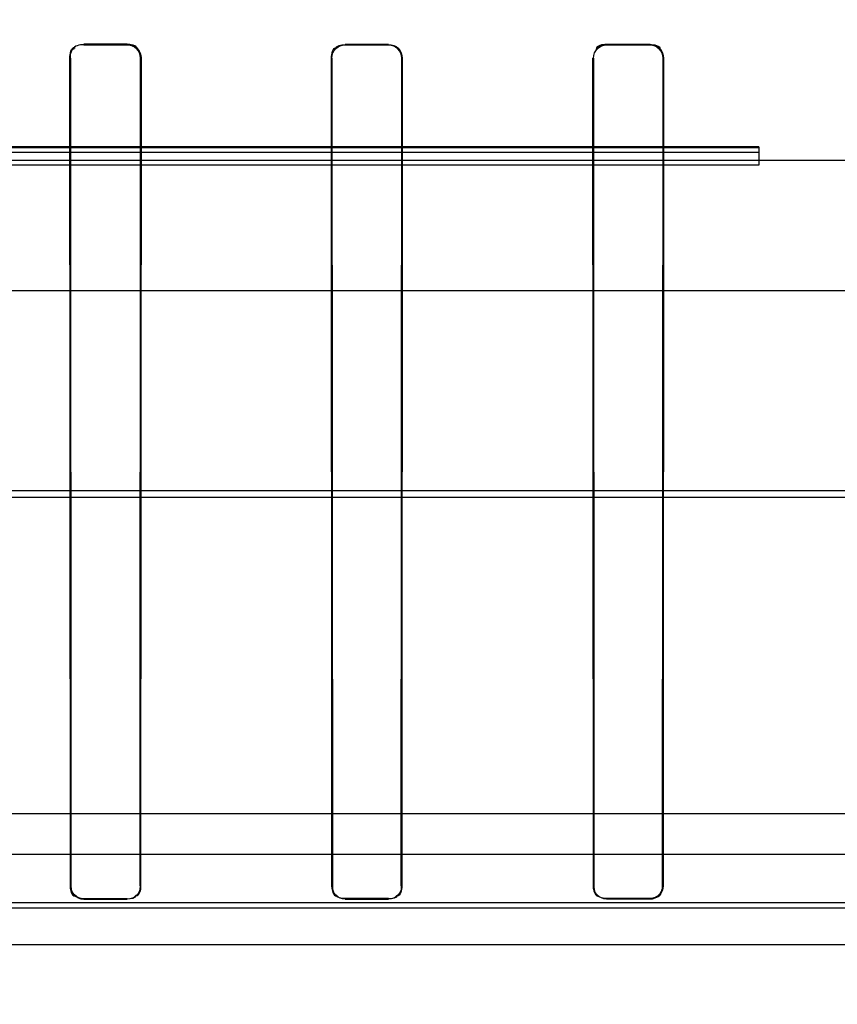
# Model space of a CAD drawing. Header units: millimetres. Extents: x 0 to 297, y 0 to 210.
# Tile 196 of 256: x 56.441 to 56.553, y 159.356 to 159.491. Entities that reach past the tile are written whole.
import ezdxf

# ---------------------------------------------------------------- set-up
doc = ezdxf.new("R2010")
doc.units = ezdxf.units.MM
doc.header["$LTSCALE"] = 16.335
doc.layers.get('0').update_dxf_attribs({"linetype": 'CONTINUOUS'})
for name, color, linetype in [('AXES_REF', 7, 'CONTINUOUS'), ('INTFCLR_1', 7, 'CONTINUOUS'), ('INTFCLR_144815', 7, 'CONTINUOUS'), ('INTFCLR_72935', 7, 'CONTINUOUS')]:
    doc.layers.add(name, color=color, linetype=linetype)

msp = doc.modelspace()

# ---------------------------------------------------------------- linework, layer by layer
at = {"color": 7, "linetype": 'Continuous'}
for radius in [5.8174969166, 5.817, 5.7797484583]:
    msp.add_circle((57.454730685, 154.8339782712), radius, dxfattribs=at)
msp.add_arc((57.454730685, 154.8339782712), 5.76, 278.2771290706, 261.7228709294, dxfattribs=at)
at = {"layer": 'AXES_REF', "color": 9, "linetype": 'Continuous'}
msp.add_circle((57.454730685, 154.8339782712), 5.3067073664, dxfattribs=at)
at = {"layer": 'INTFCLR_1', "color": 9, "linetype": 'Continuous'}
for p, q in [((56.44956293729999, 159.4879318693), (56.44956293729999, 159.4878628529)), ((56.45556293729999, 159.4878571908), (56.45556293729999, 159.4879258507)), ((56.4855629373, 159.4879020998), (56.4855629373, 159.4878348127)), ((56.4915629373, 159.4878314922), (56.4915629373, 159.4878985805)), ((56.5215629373, 159.4878869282), (56.5215629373, 159.4878204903)), ((56.5275629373, 159.4878193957), (56.5275629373, 159.4878857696)), ((56.4477238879, 159.486023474), (56.4476549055, 159.486023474)), ((56.45746116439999, 159.486023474), (56.4573928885, 159.486023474)), ((56.4837525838, 159.486023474), (56.4836853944, 159.486023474)), ((56.4934347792, 159.486023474), (56.4933679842, 159.486023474)), ((56.51976754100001, 159.486023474), (56.519701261, 159.486023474)), ((56.5294227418, 159.486023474), (56.5293565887, 159.486023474)), ((56.4477204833, 159.372023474), (56.4477857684, 159.372023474)), ((56.45733157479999, 159.372023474), (56.45739626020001, 159.372023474)), ((56.4837492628, 159.372023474), (56.4838130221, 159.372023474)), ((56.4933078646, 159.372023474), (56.4933712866, 159.372023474)), ((56.51976426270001, 159.372023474), (56.5198272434, 159.372023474)), ((56.5292969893, 159.372023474), (56.5293598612, 159.372023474)), ((56.4915629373, 159.370214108), (56.4915629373, 159.3702776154)), ((56.5215629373, 159.3702880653), (56.5215629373, 159.3702251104)), ((56.5275629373, 159.3702262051), (56.5275629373, 159.3702891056)), ((56.44956293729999, 159.3702478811), (56.44956293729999, 159.3701827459)), ((56.45556293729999, 159.3701884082), (56.45556293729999, 159.3702532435)), ((56.4855629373, 159.3702744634), (56.4855629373, 159.3702107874))]:
    msp.add_line(p, q, dxfattribs=at)
at = {"layer": 'INTFCLR_1', "color": 6, "linetype": 'Continuous'}
for p, q in [((56.45556293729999, 159.4879258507), (56.44956293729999, 159.4879318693)), ((56.44956293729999, 159.4878628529), (56.45556293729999, 159.4878571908)), ((56.4915629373, 159.4878985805), (56.4855629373, 159.4879020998)), ((56.4855629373, 159.4878348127), (56.4915629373, 159.4878314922)), ((56.5275629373, 159.4878857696), (56.5215629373, 159.4878869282)), ((56.5215629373, 159.4878204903), (56.5275629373, 159.4878193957)), ((56.4477204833, 159.372023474), (56.4476549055, 159.486023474)), ((56.4477857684, 159.372023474), (56.4477238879, 159.486023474)), ((56.4573928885, 159.486023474), (56.45733157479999, 159.372023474)), ((56.45746116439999, 159.486023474), (56.45739626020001, 159.372023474)), ((56.4837492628, 159.372023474), (56.4836853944, 159.486023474)), ((56.4838130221, 159.372023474), (56.4837525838, 159.486023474)), ((56.4933679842, 159.486023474), (56.4933078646, 159.372023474)), ((56.4934347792, 159.486023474), (56.4933712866, 159.372023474)), ((56.51976426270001, 159.372023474), (56.519701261, 159.486023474)), ((56.5198272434, 159.372023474), (56.51976754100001, 159.486023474)), ((56.5293565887, 159.486023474), (56.5292969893, 159.372023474)), ((56.5294227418, 159.486023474), (56.5293598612, 159.372023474)), ((56.4915629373, 159.3702776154), (56.4855629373, 159.3702744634)), ((56.5275629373, 159.3702891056), (56.5215629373, 159.3702880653)), ((56.45556293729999, 159.3702532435), (56.44956293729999, 159.3702478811)), ((56.44956293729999, 159.3701827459), (56.45556293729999, 159.3701884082)), ((56.4855629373, 159.3702107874), (56.4915629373, 159.370214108)), ((56.5215629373, 159.3702251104), (56.5275629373, 159.3702262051))]:
    msp.add_line(p, q, dxfattribs=at)
at = {"layer": 'INTFCLR_1', "color": 7, "linetype": 'Continuous'}
for points in [[(56.457253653, 159.4867260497), (56.4572825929, 159.4866515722), (56.457308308, 159.4865757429), (56.457330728, 159.4864986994), (56.4573498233, 159.4864204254), (56.4573654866, 159.4863412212), (56.4573776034, 159.4862617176), (56.457386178, 159.4861822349), (56.45739126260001, 159.4861027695), (56.4573928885, 159.486023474)], [(56.45746116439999, 159.486023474), (56.45745946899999, 159.4861060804), (56.4574541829, 159.4861885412), (56.4574453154, 159.4862707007), (56.4574329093, 159.4863522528), (56.4574169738, 159.4864331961), (56.4573974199, 159.4865138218), (56.4573741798, 159.4865941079), (56.4573472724, 159.4866737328), (56.457316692, 159.4867525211)], [(56.5292969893, 159.372023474), (56.5292931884, 159.3719086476), (56.5292818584, 159.3717948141), (56.5292631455, 159.371682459), (56.529237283, 159.3715722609), (56.5292044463, 159.3714644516), (56.5291646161, 159.3713588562), (56.52911782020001, 159.3712557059), (56.52906431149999, 159.3711556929), (56.5290043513, 159.3710593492), (56.5289382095, 159.3709671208), (56.5288661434, 159.3708793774), (56.5287884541, 159.3707965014)], [(56.5287884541, 159.3707965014), (56.5287519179, 159.3707610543), (56.5287121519, 159.3707247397), (56.5286690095, 159.3706877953), (56.52862248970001, 159.3706505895), (56.5285723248, 159.3706132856), (56.5285179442, 159.3705758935), (56.5284587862, 159.370538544), (56.5283951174, 159.3705019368), (56.5283276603, 159.3704669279), (56.5282563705, 159.3704338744), (56.5281812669, 159.3704031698), (56.52810331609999, 159.3703755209), (56.5280237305, 159.3703515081), (56.52794155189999, 159.3703309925), (56.527854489, 159.3703138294), (56.5277618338, 159.370300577), (56.5276645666, 159.3702921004), (56.5275629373, 159.3702891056)]]:
    msp.add_lwpolyline(points, dxfattribs=at)
at = {"layer": 'INTFCLR_1', "color": 6, "linetype": 'Continuous'}
for points in [[(56.4476549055, 159.486023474), (56.44765423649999, 159.4865676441), (56.4478080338, 159.4875001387), (56.448352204, 159.4874995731)], [(56.4477238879, 159.486023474), (56.4477232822, 159.4865473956), (56.4478706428, 159.4874454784), (56.4483945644, 159.4874449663)], [(56.4836853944, 159.486023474), (56.4836847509, 159.4865618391), (56.483840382, 159.4874825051), (56.48437874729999, 159.4874821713)], [(56.5215629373, 159.4878869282), (56.5210418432, 159.4878870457), (56.5201434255, 159.4877518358), (56.52014403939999, 159.4872307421)], [(56.4477204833, 159.372023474), (56.4477204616, 159.3715041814), (56.4478604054, 159.3706114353), (56.4483796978, 159.370611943)], [(56.45733157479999, 159.372023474), (56.4573315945, 159.3715210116), (56.4571922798, 159.3706599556), (56.4566898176, 159.3706595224)], [(56.4837492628, 159.372023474), (56.48374924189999, 159.3715079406), (56.48389348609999, 159.3706243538), (56.4844090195, 159.3706246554)], [(56.4933078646, 159.372023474), (56.4933078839, 159.371520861), (56.4931593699, 159.3706637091), (56.4926567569, 159.3706634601)], [(56.51976426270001, 159.372023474), (56.5197642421, 159.3715101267), (56.5199102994, 159.3706316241), (56.5204236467, 159.3706317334)], [(56.4855629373, 159.3702744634), (56.4851137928, 159.370274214), (56.48431918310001, 159.3703436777), (56.4843192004, 159.3707928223)], [(56.5215629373, 159.3702880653), (56.521016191, 159.3702879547), (56.5201172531, 159.3705162), (56.52011727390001, 159.3710629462)]]:
    msp.add_open_spline(points, degree=3, dxfattribs=at)
at = {"layer": 'INTFCLR_1', "color": 7, "linetype": 'Continuous'}
for points, knots in [([(56.4555629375, 159.4879258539), (56.4560421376, 159.4879253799), (56.4570505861, 159.4875254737), (56.4574623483, 159.4865139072), (56.4574611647, 159.4860234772)], [0, 0, 0, 0, 0.4942085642, 1, 1, 1, 1]), ([(56.4555629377, 159.4878571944), (56.4560255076, 159.4878567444), (56.4569977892, 159.4874705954), (56.4573939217, 159.4864956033), (56.4573928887, 159.4860234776)], [0, 0, 0, 0, 0.4948877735, 1, 1, 1, 1]), ([(56.5293598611, 159.3720234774), (56.5293596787, 159.3715643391), (56.5289758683, 159.3706089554), (56.5280207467, 159.3702263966), (56.5275629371, 159.3702262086)], [0, 0, 0, 0, 0.5007245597, 1, 1, 1, 1])]:
    msp.add_open_spline(points, degree=3, knots=knots, dxfattribs=at)
for points in [[(56.45556293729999, 159.4878571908), (56.4560952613, 159.4878567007), (56.4567959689, 159.4876515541), (56.4569995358, 159.4871596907)], [(56.457316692, 159.4867525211), (56.4571269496, 159.4872109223), (56.4567504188, 159.4877944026), (56.4562543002, 159.4877948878)], [(56.5292969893, 159.3720234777), (56.52929677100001, 159.3714775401), (56.5290693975, 159.3705800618), (56.5285234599, 159.3705798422)], [(56.52883286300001, 159.3707519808), (56.5291574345, 159.371076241), (56.5293598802, 159.3715646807), (56.5293598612, 159.372023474)], [(56.5275629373, 159.3702262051), (56.52802109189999, 159.3702262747), (56.5285087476, 159.3704281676), (56.52883286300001, 159.3707519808)]]:
    msp.add_open_spline(points, degree=3, dxfattribs=at)
at = {"layer": 'INTFCLR_1', "color": 6, "linetype": 'Continuous'}
for points, knots in [([(56.4837525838, 159.486023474), (56.48375205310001, 159.4864940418), (56.4841478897, 159.4874587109), (56.4851093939, 159.487835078), (56.4855629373, 159.4878348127)], [0, 0, 0, 0, 0.5092113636, 1, 1, 1, 1]), ([(56.4915629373, 159.4878985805), (56.4920328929, 159.4878983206), (56.49302717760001, 159.4875072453), (56.49343535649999, 159.486509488), (56.4934347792, 159.486023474)], [0, 0, 0, 0, 0.4916008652, 1, 1, 1, 1]), ([(56.4915629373, 159.4878314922), (56.4920169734, 159.4878312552), (56.4929758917, 159.4874531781), (56.4933685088, 159.4864912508), (56.4933679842, 159.486023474)], [0, 0, 0, 0, 0.4925468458, 1, 1, 1, 1]), ([(56.51976754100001, 159.486023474), (56.51976702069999, 159.4864908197), (56.5201602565, 159.4874477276), (56.5211136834, 159.487820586), (56.5215629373, 159.4878204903)], [0, 0, 0, 0, 0.5098691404, 1, 1, 1, 1]), ([(56.5275629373, 159.4878857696), (56.5280292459, 159.4878856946), (56.5290170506, 159.4874981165), (56.5294233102, 159.4865068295), (56.5294227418, 159.486023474)], [0, 0, 0, 0, 0.4910246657, 1, 1, 1, 1]), ([(56.5275629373, 159.4878193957), (56.5280135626, 159.4878193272), (56.5289663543, 159.4874445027), (56.5293571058, 159.4864886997), (56.5293565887, 159.486023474)], [0, 0, 0, 0, 0.4920289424, 1, 1, 1, 1]), ([(56.44956293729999, 159.3702478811), (56.4491034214, 159.3702474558), (56.4481576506, 159.3706332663), (56.4477857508, 159.3715765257), (56.4477857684, 159.372023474)], [0, 0, 0, 0, 0.5069322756, 1, 1, 1, 1]), ([(56.45739626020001, 159.372023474), (56.45739627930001, 159.3715602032), (56.45701068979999, 159.3705861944), (56.456035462, 159.3701888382), (56.45556293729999, 159.3701884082)], [0, 0, 0, 0, 0.4950555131, 1, 1, 1, 1]), ([(56.4933712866, 159.372023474), (56.49337130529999, 159.3715630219), (56.4929867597, 159.3706017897), (56.4920253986, 159.3702143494), (56.4915629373, 159.370214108)], [0, 0, 0, 0, 0.498911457, 1, 1, 1, 1])]:
    msp.add_open_spline(points, degree=3, knots=knots, dxfattribs=at)
at = {"layer": 'INTFCLR_144815', "color": 9, "linetype": 'Continuous'}
for p, q in [((56.5425629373, 159.4737782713), (56.25125462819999, 159.4737782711)), ((56.3344294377, 159.4719782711), (56.9003690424, 159.4719782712)), ((56.8648844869, 159.4539782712), (56.1564605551, 159.4539782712)), ((56.0901686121, 159.4264903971), (56.9391960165, 159.4264903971)), ((56.1299911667, 159.4255483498), (56.8870145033, 159.4255483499)), ((56.2666175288, 159.3763970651), (56.8185083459, 159.3763970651)), ((56.7151988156, 159.3689564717), (56.369927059, 159.3689564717)), ((56.3752899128, 159.3697204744), (56.709836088, 159.3697232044)), ((56.0428318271, 159.3639782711), (57.01365466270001, 159.3639782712))]:
    msp.add_line(p, q, dxfattribs=at)
at = {"layer": 'INTFCLR_144815', "color": 6, "linetype": 'Continuous'}
for p, q in [((56.32660564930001, 159.4737221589), (56.5425629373, 159.473722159)), ((56.5425629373, 159.4737782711), (56.5425629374, 159.4712610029)), ((56.5425629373, 159.4730341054), (56.31740793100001, 159.4730341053)), ((56.5425629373, 159.4712610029), (56.3175629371, 159.4712610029)), ((56.5425629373, 159.471924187), (56.3265629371, 159.471924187)), ((56.2038399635, 159.3819782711), (56.8374489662, 159.3819782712))]:
    msp.add_line(p, q, dxfattribs=at)
at = {"layer": 'INTFCLR_72935', "color": 9, "linetype": 'Continuous'}
for p, q in [((56.44956293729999, 159.4878628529), (56.44956293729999, 159.4879318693)), ((56.45556293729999, 159.4879258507), (56.45556293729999, 159.4878571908)), ((56.4855629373, 159.4878348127), (56.4855629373, 159.4879020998)), ((56.4915629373, 159.4878985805), (56.4915629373, 159.4878314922)), ((56.5215629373, 159.4878204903), (56.5215629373, 159.4878869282)), ((56.5275629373, 159.4878857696), (56.5275629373, 159.4878193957)), ((56.4476549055, 159.486023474), (56.4477238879, 159.486023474)), ((56.4573928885, 159.486023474), (56.45746116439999, 159.486023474)), ((56.4836853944, 159.486023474), (56.4837525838, 159.486023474)), ((56.4933679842, 159.486023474), (56.4934347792, 159.486023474)), ((56.519701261, 159.486023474), (56.51976754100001, 159.486023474)), ((56.5293565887, 159.486023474), (56.5294227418, 159.486023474)), ((56.4477857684, 159.372023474), (56.4477204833, 159.372023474)), ((56.45739626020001, 159.372023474), (56.45733157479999, 159.372023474)), ((56.4838130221, 159.372023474), (56.4837492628, 159.372023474)), ((56.4933712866, 159.372023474), (56.4933078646, 159.372023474)), ((56.5198272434, 159.372023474), (56.51976426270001, 159.372023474)), ((56.5293598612, 159.372023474), (56.5292969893, 159.372023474)), ((56.4915629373, 159.3702776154), (56.4915629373, 159.370214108)), ((56.5215629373, 159.3702251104), (56.5215629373, 159.3702880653)), ((56.5275629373, 159.3702891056), (56.5275629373, 159.3702262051)), ((56.44956293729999, 159.3701827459), (56.44956293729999, 159.3702478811)), ((56.45556293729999, 159.3702532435), (56.45556293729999, 159.3701884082)), ((56.4855629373, 159.3702107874), (56.4855629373, 159.3702744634))]:
    msp.add_line(p, q, dxfattribs=at)
at = {"layer": 'INTFCLR_72935', "color": 6, "linetype": 'Continuous'}
for p, q in [((56.44956293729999, 159.4879318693), (56.45556293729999, 159.4879258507)), ((56.45556293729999, 159.4878571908), (56.44956293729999, 159.4878628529)), ((56.4855629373, 159.4879020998), (56.4915629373, 159.4878985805)), ((56.4915629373, 159.4878314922), (56.4855629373, 159.4878348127)), ((56.5215629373, 159.4878869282), (56.5275629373, 159.4878857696)), ((56.5275629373, 159.4878193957), (56.5215629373, 159.4878204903)), ((56.4477204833, 159.372023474), (56.4476549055, 159.486023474)), ((56.4477238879, 159.486023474), (56.4477857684, 159.372023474)), ((56.45733157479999, 159.372023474), (56.4573928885, 159.486023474)), ((56.45746116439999, 159.486023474), (56.45739626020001, 159.372023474)), ((56.4837492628, 159.372023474), (56.4836853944, 159.486023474)), ((56.4837525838, 159.486023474), (56.4838130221, 159.372023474)), ((56.4933078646, 159.372023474), (56.4933679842, 159.486023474)), ((56.4934347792, 159.486023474), (56.4933712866, 159.372023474)), ((56.51976426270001, 159.372023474), (56.519701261, 159.486023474)), ((56.51976754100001, 159.486023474), (56.5198272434, 159.372023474)), ((56.5292969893, 159.372023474), (56.5293565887, 159.486023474)), ((56.5294227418, 159.486023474), (56.5293598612, 159.372023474)), ((56.4855629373, 159.3702744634), (56.4915629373, 159.3702776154)), ((56.5215629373, 159.3702880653), (56.5275629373, 159.3702891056)), ((56.44956293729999, 159.3702478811), (56.45556293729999, 159.3702532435)), ((56.45556293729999, 159.3701884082), (56.44956293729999, 159.3701827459)), ((56.4915629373, 159.370214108), (56.4855629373, 159.3702107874)), ((56.5275629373, 159.3702262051), (56.5215629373, 159.3702251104))]:
    msp.add_line(p, q, dxfattribs=at)
at = {"layer": 'INTFCLR_72935', "color": 7, "linetype": 'Continuous'}
for points in [[(56.4573928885, 159.486023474), (56.4573912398, 159.4861033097), (56.4573861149, 159.4861829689), (56.4573775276, 159.4862623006), (56.4573655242, 159.4863410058), (56.4573501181, 159.4864190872), (56.4573312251, 159.4864968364), (56.4573087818, 159.486574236), (56.45728281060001, 159.4866509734), (56.4572533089, 159.4867268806)], [(56.4573163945, 159.4867532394), (56.4573465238, 159.4866757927), (56.4573732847, 159.4865969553), (56.4573966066, 159.486516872), (56.4574164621, 159.4864355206), (56.4574327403, 159.4863532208), (56.4574453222, 159.4862706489), (56.4574542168, 159.4861881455), (56.4574594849, 159.486105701), (56.45746116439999, 159.486023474)], [(56.5287893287, 159.3707973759), (56.528865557, 159.3708787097), (56.5289368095, 159.3709653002), (56.52900268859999, 159.3710568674), (56.5290629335, 159.3711533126), (56.5291170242, 159.3712540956), (56.52916432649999, 159.3713581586), (56.5292045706, 159.3714648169), (56.5292377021, 159.3715738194), (56.52926358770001, 159.3716846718), (56.5292821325, 159.3717968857), (56.5292932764, 159.3719099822), (56.5292969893, 159.372023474)], [(56.5275629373, 159.3702891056), (56.52766187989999, 159.3702919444), (56.5277567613, 159.3702999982), (56.5278473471, 159.3703126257), (56.5279325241, 159.3703289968), (56.5280131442, 159.3703486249), (56.5280919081, 159.3703718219), (56.5281701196, 159.3703989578), (56.5282461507, 159.3704294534), (56.5283183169, 159.3704623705), (56.5283862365, 159.3704971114), (56.5284503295, 159.3705334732), (56.5285102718, 159.3705708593), (56.5285660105, 159.3706087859), (56.5286178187, 159.3706469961), (56.5286659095, 159.3706852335), (56.5287104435, 159.3707232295), (56.52875153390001, 159.3707606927), (56.5287893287, 159.3707973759)]]:
    msp.add_lwpolyline(points, dxfattribs=at)
at = {"layer": 'INTFCLR_72935', "color": 6, "linetype": 'Continuous'}
for points in [[(56.4476549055, 159.486023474), (56.4476542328, 159.4865706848), (56.4478128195, 159.4875065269), (56.4483600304, 159.4875059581)], [(56.44956293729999, 159.4878628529), (56.449040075, 159.487863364), (56.4481431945, 159.4877174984), (56.44814379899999, 159.4871946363)], [(56.4836853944, 159.486023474), (56.4836847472, 159.4865649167), (56.4838452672, 159.4874889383), (56.4843867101, 159.4874886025)], [(56.4855629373, 159.4878348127), (56.4850532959, 159.4878351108), (56.484176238, 159.4876992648), (56.48417681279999, 159.4871896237)], [(56.5215629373, 159.4878869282), (56.5210452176, 159.4878870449), (56.5201506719, 159.4877569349), (56.5201512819, 159.4872392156)], [(56.5215629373, 159.4878204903), (56.52105951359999, 159.4878205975), (56.5201921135, 159.4876888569), (56.52019267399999, 159.4871854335)], [(56.5275629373, 159.4878857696), (56.5280780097, 159.4878856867), (56.528969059, 159.4877587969), (56.5289684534, 159.4872437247)], [(56.4477857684, 159.372023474), (56.4477857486, 159.3715219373), (56.4479216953, 159.3706601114), (56.4484232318, 159.3706605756)], [(56.45739626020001, 159.372023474), (56.4573962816, 159.3715032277), (56.4572528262, 159.3706113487), (56.45673258, 159.3706108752)], [(56.4838130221, 159.372023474), (56.4838130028, 159.3715240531), (56.48395530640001, 159.3706693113), (56.4844547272, 159.3706695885)], [(56.4933712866, 159.372023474), (56.4933713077, 159.3715028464), (56.49321781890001, 159.3706148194), (56.4926971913, 159.3706145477)], [(56.5198272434, 159.372023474), (56.5198272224, 159.3714727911), (56.5200628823, 159.3705704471), (56.5206135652, 159.3705705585)], [(56.45556293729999, 159.3702532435), (56.45602502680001, 159.3702536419), (56.4568380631, 159.3703350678), (56.4568380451, 159.3707971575)], [(56.4915629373, 159.3702776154), (56.4920137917, 159.3702778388), (56.4928096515, 159.3703513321), (56.4928096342, 159.3708021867)]]:
    msp.add_open_spline(points, degree=3, dxfattribs=at)
at = {"layer": 'INTFCLR_72935', "color": 7, "linetype": 'Continuous'}
for points in [[(56.45556293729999, 159.4879258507), (56.456018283, 159.4879254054), (56.4566628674, 159.487854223), (56.4568371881, 159.4874335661)], [(56.4572533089, 159.4867268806), (56.4570708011, 159.4871672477), (56.45671015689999, 159.4877289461), (56.4562334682, 159.4877293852)], [(56.5275629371, 159.3702891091), (56.5281090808, 159.3702894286), (56.5290067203, 159.3705173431), (56.5290068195, 159.3710634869)]]:
    msp.add_open_spline(points, degree=3, dxfattribs=at)
for points, knots in [([(56.4573928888, 159.4860234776), (56.4573934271, 159.4864921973), (56.4570020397, 159.4874661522), (56.45602892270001, 159.4878576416), (56.4555629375, 159.4878571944)], [0, 0, 0, 0, 0.5014628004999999, 1, 1, 1, 1]), ([(56.45746116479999, 159.4860234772), (56.4574617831, 159.4865097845), (56.4570557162, 159.4875201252), (56.45604627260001, 159.487926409), (56.4555629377, 159.4879258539)], [0, 0, 0, 0, 0.5015327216, 1, 1, 1, 1])]:
    msp.add_open_spline(points, degree=3, knots=knots, dxfattribs=at)
at = {"layer": 'INTFCLR_72935', "color": 6, "linetype": 'Continuous'}
for points, knots in [([(56.4915629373, 159.4878985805), (56.4920337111, 159.4878983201), (56.49302814, 159.4875062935), (56.49343535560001, 159.4865086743), (56.4934347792, 159.486023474)], [0, 0, 0, 0, 0.4924544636, 1, 1, 1, 1]), ([(56.4933679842, 159.486023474), (56.4933685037, 159.4864867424), (56.4929812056, 159.4874478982), (56.4920214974, 159.4878312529), (56.4915629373, 159.4878314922)], [0, 0, 0, 0, 0.5025538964, 1, 1, 1, 1]), ([(56.5293565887, 159.486023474), (56.5293571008, 159.4864841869), (56.52897167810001, 159.4874392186), (56.5280180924, 159.4878193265), (56.5275629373, 159.4878193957)], [0, 0, 0, 0, 0.5030342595, 1, 1, 1, 1]), ([(56.44956293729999, 159.3701827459), (56.4490826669, 159.3701822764), (56.4481014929, 159.3705868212), (56.4477204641, 159.371564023), (56.4477204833, 159.372023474)], [0, 0, 0, 0, 0.5110775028, 1, 1, 1, 1]), ([(56.4855629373, 159.3702107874), (56.4850937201, 159.3702105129), (56.48412850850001, 159.3706047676), (56.4837492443, 159.371567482), (56.4837492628, 159.372023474)], [0, 0, 0, 0, 0.5071471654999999, 1, 1, 1, 1]), ([(56.5215629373, 159.3702251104), (56.52109741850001, 159.3702250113), (56.5201401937, 159.3706164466), (56.5197642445, 159.3715713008), (56.51976426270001, 159.372023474)], [0, 0, 0, 0, 0.5072712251, 1, 1, 1, 1]), ([(56.5275629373, 159.3702262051), (56.5280215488, 159.3702262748), (56.5289767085, 159.3706099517), (56.5293598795, 159.3715651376), (56.5293598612, 159.372023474)], [0, 0, 0, 0, 0.5001500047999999, 1, 1, 1, 1])]:
    msp.add_open_spline(points, degree=3, knots=knots, dxfattribs=at)

doc.saveas('drawing.dxf')
